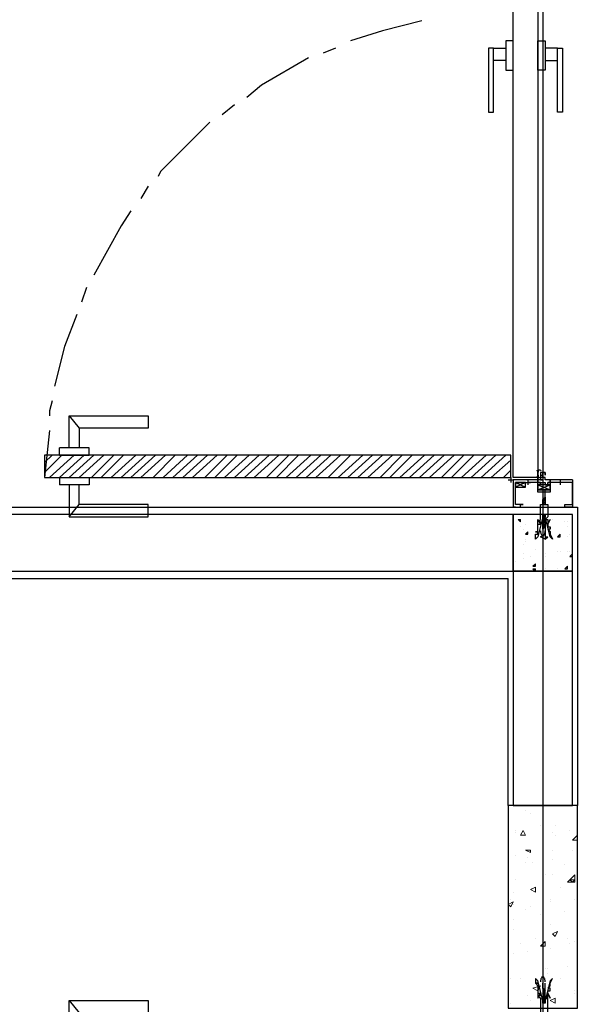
# Model space of a CAD drawing. Header units: millimetres. Extents: x 0 to 420, y 0 to 297.
# Tile 60 of 73: x 266 to 276, y 166 to 183. Entities that reach past the tile are written whole.
import ezdxf

# ---------------------------------------------------------------- set-up
doc = ezdxf.new("R2010")
doc.units = ezdxf.units.MM
doc.layers.add('LINE_000000', color=7, linetype='Continuous')

msp = doc.modelspace()

# ---------------------------------------------------------------- linework, layer by layer
at = {"layer": 'LINE_000000', "lineweight": 25}
for p, q in [((275.082, 246.634), (275.082, 64.304)), ((271.526, 182.372), (271.314, 182.287)), ((269.79, 181.398), (269.579, 181.229)), ((268.309, 180.001), (268.182, 179.79)), ((267.25, 178.266), (267.166, 178.012)), ((266.954, 176.064), (267.123, 175.853)), ((266.615, 175.81), (266.531, 175.006)), ((266.785, 175.387), (266.785, 175.514)), ((266.785, 175.006), (266.785, 174.879)), ((274.532, 175.006), (274.532, 174.921)), ((275.04, 175.091), (275.04, 174.964)), ((274.489, 174.964), (274.574, 174.964)), ((274.616, 174.921), (274.786, 174.837)), ((274.786, 174.921), (274.616, 174.837)), ((274.786, 174.921), (274.87, 174.921)), ((274.786, 174.921), (274.87, 174.921)), ((274.828, 174.964), (274.828, 174.879)), ((274.828, 174.964), (274.828, 174.879)), ((274.828, 174.921), (274.828, 174.921)), ((274.828, 174.921), (274.828, 174.921)), ((274.997, 174.879), (275.209, 174.794)), ((274.997, 174.879), (275.209, 174.794)), ((275.421, 174.921), (275.336, 174.921)), ((275.378, 174.964), (275.378, 174.879)), ((275.378, 174.921), (275.378, 174.921)), ((275.378, 174.921), (275.378, 174.921)), ((275.082, 174.625), (275.124, 174.667)), ((275.124, 174.667), (275.124, 174.625)), ((275.124, 174.667), (275.124, 174.667)), ((275.124, 174.667), (275.124, 174.667)), ((266.954, 174.329), (267.123, 174.54)), ((274.574, 174.498), (274.574, 174.498)), ((274.616, 174.498), (274.616, 174.498)), ((275.082, 174.625), (275.082, 174.625)), ((275.082, 174.583), (275.082, 174.625)), ((275.082, 174.625), (275.082, 174.625)), ((275.082, 174.583), (275.082, 174.583)), ((275.082, 174.54), (275.082, 174.583)), ((275.082, 174.583), (275.082, 174.583)), ((275.082, 174.54), (275.124, 174.54)), ((275.082, 174.54), (275.082, 174.54)), ((275.124, 174.625), (275.124, 174.583)), ((275.124, 174.625), (275.124, 174.625)), ((275.124, 174.583), (275.124, 174.54)), ((275.124, 174.583), (275.124, 174.583)), ((275.124, 174.54), (275.124, 174.54)), ((275.124, 174.54), (275.124, 174.54)), ((275.548, 174.498), (275.548, 174.498)), ((275.59, 174.498), (275.59, 174.498)), ((275.632, 174.498), (275.632, 174.498)), ((275.082, 174.371), (275.082, 174.371)), ((275.082, 174.329), (275.082, 174.371)), ((275.082, 174.371), (275.082, 174.371)), ((275.082, 174.329), (275.082, 174.329)), ((275.082, 174.329), (275.082, 174.329)), ((275.124, 174.371), (275.124, 174.329)), ((275.124, 174.371), (275.124, 174.371)), ((275.124, 174.329), (275.124, 174.329)), ((274.659, 174.286), (274.701, 174.286)), ((274.659, 174.286), (274.701, 174.244)), ((274.701, 174.244), (274.701, 174.286)), ((274.701, 174.159), (274.701, 174.159)), ((274.786, 174.202), (274.786, 174.202)), ((274.997, 174.244), (274.997, 174.244)), ((275.04, 174.159), (275.04, 174.159)), ((275.082, 174.286), (275.082, 174.286)), ((275.082, 174.244), (275.082, 174.286)), ((275.082, 174.202), (275.082, 174.244)), ((275.082, 174.244), (275.082, 174.244)), ((275.082, 174.159), (275.124, 174.202)), ((275.082, 174.202), (275.082, 174.202)), ((275.082, 174.202), (275.082, 174.202)), ((275.082, 174.159), (275.082, 174.159)), ((275.082, 174.117), (275.124, 174.159)), ((275.082, 174.159), (275.082, 174.159)), ((275.082, 174.117), (275.082, 174.159)), ((275.082, 174.159), (275.082, 174.159)), ((275.124, 174.286), (275.124, 174.286)), ((275.124, 174.244), (275.124, 174.202)), ((275.124, 174.244), (275.124, 174.244)), ((275.124, 174.244), (275.124, 174.244)), ((275.124, 174.202), (275.124, 174.202)), ((275.124, 174.202), (275.124, 174.202)), ((275.124, 174.159), (275.124, 174.159)), ((275.124, 174.159), (275.124, 174.032)), ((275.124, 174.159), (275.124, 174.159)), ((275.251, 174.286), (275.251, 174.286)), ((275.463, 174.244), (275.463, 174.244)), ((275.505, 174.244), (275.505, 174.244)), ((275.505, 174.159), (275.505, 174.159)), ((274.743, 174.117), (274.743, 174.117)), ((274.786, 174.032), (274.828, 174.075)), ((274.786, 174.032), (274.828, 174.032)), ((274.828, 174.032), (274.828, 174.075)), ((275.082, 174.117), (275.082, 174.032)), ((275.124, 173.99), (275.167, 173.99)), ((275.124, 173.99), (275.124, 173.948)), ((275.124, 173.948), (275.167, 173.99)), ((275.209, 173.99), (275.209, 173.99)), ((275.336, 173.99), (275.378, 174.032)), ((275.336, 173.99), (275.378, 173.99)), ((275.378, 173.99), (275.378, 174.032)), ((275.505, 173.99), (275.505, 173.99)), ((275.548, 174.032), (275.548, 174.032)), ((274.743, 173.863), (274.743, 173.863)), ((274.786, 173.948), (274.786, 173.948)), ((274.786, 173.905), (274.786, 173.905)), ((275.082, 173.948), (275.082, 173.948)), ((275.124, 173.948), (275.124, 173.948)), ((274.743, 173.694), (274.743, 173.694)), ((274.87, 173.651), (274.87, 173.651)), ((274.955, 173.778), (274.955, 173.778)), ((275.082, 173.651), (275.082, 173.651)), ((275.124, 173.694), (275.124, 173.694)), ((275.124, 173.651), (275.124, 173.651)), ((275.336, 173.736), (275.336, 173.736)), ((275.378, 173.736), (275.378, 173.736)), ((275.505, 173.736), (275.505, 173.736)), ((275.505, 173.736), (275.505, 173.736)), ((275.548, 173.736), (275.548, 173.736)), ((275.548, 173.651), (275.59, 173.694)), ((275.548, 173.651), (275.59, 173.651)), ((275.548, 173.651), (275.548, 173.651)), ((274.616, 173.567), (274.616, 173.567)), ((274.743, 173.609), (274.743, 173.609)), ((274.913, 173.482), (274.955, 173.524)), ((274.913, 173.482), (274.955, 173.482)), ((274.955, 173.482), (274.955, 173.524)), ((275.463, 173.44), (275.505, 173.482)), ((275.505, 173.44), (275.505, 173.482)), ((275.505, 173.482), (275.505, 173.482)), ((274.913, 173.44), (274.955, 173.44)), ((274.913, 173.44), (274.955, 173.397)), ((274.955, 173.397), (274.955, 173.44)), ((275.082, 173.44), (275.082, 173.44)), ((275.124, 173.44), (275.124, 173.44)), ((275.336, 173.44), (275.336, 173.44)), ((275.463, 173.44), (275.505, 173.44)), ((262.382, 173.27), (274.489, 173.27)), ((274.489, 169.376), (274.489, 173.27)), ((275.082, 166.243), (275.082, 166.328)), ((275.082, 166.243), (275.082, 166.243)), ((275.082, 166.243), (275.082, 166.201)), ((275.124, 166.201), (275.124, 166.328)), ((275.082, 166.201), (275.124, 166.201)), ((275.082, 166.201), (275.082, 166.201)), ((275.082, 166.201), (275.082, 166.201)), ((275.082, 166.201), (275.082, 166.201)), ((275.082, 166.201), (275.082, 166.158)), ((275.082, 166.158), (275.082, 166.158)), ((275.082, 166.158), (275.082, 166.158)), ((275.082, 166.158), (275.082, 166.116)), ((275.082, 166.116), (275.082, 166.074)), ((275.082, 166.116), (275.082, 166.116)), ((275.082, 166.116), (275.082, 166.116)), ((275.082, 166.116), (275.082, 166.116)), ((275.082, 166.074), (275.082, 166.074)), ((275.124, 166.201), (275.124, 166.201)), ((275.124, 166.201), (275.124, 166.201)), ((275.124, 166.158), (275.124, 166.201)), ((275.124, 166.158), (275.124, 166.158)), ((275.124, 166.116), (275.124, 166.158)), ((275.124, 166.116), (275.124, 166.116)), ((275.124, 166.074), (275.124, 166.116)), ((275.124, 166.116), (275.124, 166.116)), ((275.124, 166.116), (275.124, 166.116)), ((275.124, 166.074), (275.124, 166.074)), ((275.124, 166.074), (275.124, 166.074)), ((266.954, 166.031), (267.123, 165.82)), ((275.082, 166.031), (275.082, 166.031)), ((275.082, 166.031), (275.082, 165.989)), ((275.082, 165.989), (275.082, 165.989)), ((275.082, 165.989), (275.082, 165.989)), ((275.124, 166.031), (275.124, 166.031)), ((275.124, 165.989), (275.124, 166.031)), ((275.124, 165.989), (275.124, 165.989))]:
    msp.add_line(p, q, dxfattribs=at)
at = {"layer": 'LINE_000000', "lineweight": 0}
for p, q in [((266.827, 175.387), (266.531, 175.091)), ((266.658, 175.387), (266.531, 175.26)), ((267.039, 175.387), (266.615, 175.006)), ((267.208, 175.387), (266.785, 175.006)), ((267.377, 175.387), (266.954, 175.006)), ((267.547, 175.387), (267.123, 175.006)), ((267.716, 175.387), (267.335, 175.006)), ((267.885, 175.387), (267.504, 175.006)), ((268.097, 175.387), (267.674, 175.006)), ((268.266, 175.387), (267.843, 175.006)), ((268.436, 175.387), (268.012, 175.006)), ((268.605, 175.387), (268.182, 175.006)), ((268.774, 175.387), (268.393, 175.006)), ((268.986, 175.387), (268.563, 175.006)), ((269.155, 175.387), (268.732, 175.006)), ((269.325, 175.387), (268.901, 175.006)), ((269.494, 175.387), (269.071, 175.006)), ((269.663, 175.387), (269.282, 175.006)), ((269.833, 175.387), (269.452, 175.006)), ((270.044, 175.387), (269.621, 175.006)), ((270.214, 175.387), (269.79, 175.006)), ((270.383, 175.387), (269.96, 175.006)), ((270.552, 175.387), (270.129, 175.006)), ((270.722, 175.387), (270.341, 175.006)), ((270.891, 175.387), (270.51, 175.006)), ((271.103, 175.387), (270.679, 175.006)), ((271.272, 175.387), (270.849, 175.006)), ((271.441, 175.387), (271.018, 175.006)), ((271.611, 175.387), (271.187, 175.006)), ((271.78, 175.387), (271.399, 175.006)), ((271.992, 175.387), (271.568, 175.006)), ((272.161, 175.387), (271.738, 175.006)), ((272.33, 175.387), (271.907, 175.006)), ((272.5, 175.387), (272.076, 175.006)), ((272.669, 175.387), (272.288, 175.006)), ((272.838, 175.387), (272.457, 175.006)), ((273.05, 175.387), (272.627, 175.006)), ((273.219, 175.387), (272.796, 175.006)), ((273.389, 175.387), (272.965, 175.006)), ((273.558, 175.387), (273.135, 175.006)), ((273.727, 175.387), (273.346, 175.006)), ((273.897, 175.387), (273.516, 175.006)), ((274.108, 175.387), (273.685, 175.006)), ((274.278, 175.387), (273.854, 175.006)), ((274.447, 175.387), (274.024, 175.006)), ((274.532, 175.302), (274.193, 175.006)), ((274.532, 175.133), (274.405, 175.006)), ((275.082, 174.498), (275.082, 174.498)), ((274.659, 169.376), (274.659, 169.376)), ((274.786, 169.291), (274.786, 169.291)), ((274.87, 169.249), (274.87, 169.249)), ((275.632, 169.376), (275.632, 169.376)), ((274.616, 168.952), (274.616, 168.952)), ((274.616, 168.91), (274.616, 168.91)), ((274.701, 168.868), (274.743, 168.952)), ((274.786, 168.868), (274.743, 168.952)), ((275.04, 169.037), (275.04, 169.037)), ((275.251, 168.91), (275.251, 168.91)), ((275.294, 169.037), (275.294, 169.037)), ((275.548, 168.952), (275.548, 168.952)), ((274.701, 168.868), (274.786, 168.868)), ((275.294, 168.868), (275.294, 168.868)), ((275.59, 168.783), (275.675, 168.868)), ((275.59, 168.783), (275.675, 168.783)), ((275.675, 168.783), (275.675, 168.868)), ((274.786, 168.614), (274.87, 168.614)), ((274.786, 168.614), (274.87, 168.571)), ((274.87, 168.571), (274.87, 168.614)), ((275.251, 168.614), (275.251, 168.614)), ((275.59, 168.614), (275.59, 168.614)), ((274.616, 168.529), (274.616, 168.529)), ((274.828, 168.487), (274.828, 168.487)), ((275.251, 168.444), (275.251, 168.444)), ((274.786, 168.402), (274.786, 168.402)), ((274.913, 168.402), (274.913, 168.402)), ((275.463, 168.36), (275.463, 168.36)), ((274.616, 168.106), (274.616, 168.106)), ((275.124, 168.19), (275.124, 168.19)), ((275.251, 168.19), (275.251, 168.19)), ((275.505, 168.063), (275.632, 168.19)), ((275.548, 168.106), (275.632, 168.106)), ((275.548, 168.106), (275.59, 168.063)), ((275.59, 168.063), (275.632, 168.106)), ((274.87, 167.936), (274.955, 167.979)), ((274.87, 167.936), (274.955, 167.894)), ((274.913, 167.936), (274.913, 167.936)), ((274.955, 167.894), (274.955, 167.979)), ((275.378, 167.979), (275.378, 167.979)), ((274.532, 167.767), (274.532, 167.767)), ((274.574, 167.894), (274.574, 167.894)), ((275.209, 167.767), (275.209, 167.767)), ((275.632, 167.767), (275.632, 167.767)), ((274.489, 167.682), (274.574, 167.725)), ((274.489, 167.682), (274.532, 167.64)), ((274.532, 167.64), (274.574, 167.725)), ((274.574, 167.682), (274.574, 167.682)), ((274.786, 167.598), (274.786, 167.598)), ((274.87, 167.64), (274.87, 167.64)), ((275.209, 167.725), (275.209, 167.725)), ((274.574, 167.428), (274.574, 167.428)), ((275.04, 167.513), (275.04, 167.513)), ((275.463, 167.555), (275.463, 167.555)), ((274.574, 167.259), (274.574, 167.259)), ((275.209, 167.344), (275.209, 167.344)), ((274.955, 167.09), (274.955, 167.09)), ((275.251, 167.174), (275.336, 167.217)), ((275.251, 167.174), (275.294, 167.132)), ((275.294, 167.132), (275.336, 167.217)), ((275.505, 167.09), (275.505, 167.09)), ((274.701, 167.005), (274.701, 167.005)), ((275.04, 166.963), (275.124, 167.047)), ((275.04, 166.963), (275.124, 166.963)), ((275.124, 166.963), (275.124, 167.047)), ((275.209, 166.92), (275.209, 166.92)), ((275.548, 167.005), (275.548, 167.005)), ((275.632, 167.047), (275.632, 167.047)), ((274.574, 166.836), (274.574, 166.836)), ((274.828, 166.878), (274.828, 166.878)), ((275.124, 166.582), (275.124, 166.582)), ((275.167, 166.582), (275.167, 166.582)), ((275.505, 166.624), (275.505, 166.624)), ((275.675, 166.624), (275.675, 166.624)), ((275.675, 166.624), (275.675, 166.624)), ((274.532, 166.412), (274.532, 166.412)), ((274.701, 166.412), (274.701, 166.412)), ((275.167, 166.497), (275.167, 166.497)), ((275.378, 166.412), (275.378, 166.412)), ((274.913, 166.243), (275.04, 166.285)), ((274.913, 166.243), (274.997, 166.201)), ((274.997, 166.201), (275.04, 166.285)), ((274.997, 166.243), (274.997, 166.243)), ((275.675, 166.243), (275.675, 166.243)), ((274.828, 166.116), (274.828, 166.116)), ((275.167, 166.158), (275.167, 166.158)), ((275.167, 166.074), (275.167, 166.074)), ((275.209, 166.031), (275.294, 166.074)), ((275.632, 166.201), (275.632, 166.201)), ((275.632, 166.158), (275.632, 166.158)), ((274.532, 165.989), (274.532, 165.989)), ((274.87, 166.031), (274.87, 166.031))]:
    msp.add_line(p, q, dxfattribs=at)
at = {"layer": 'LINE_000000', "lineweight": 13}
msp.add_line((274.532, 174.964), (274.532, 174.964), dxfattribs=at)
at = {"layer": 'LINE_000000', "lineweight": 25}
for points in [[(274.574, 175.006), (274.574, 183.007), (274.997, 183.007), (274.997, 175.006), (274.574, 175.006)], [(274.447, 182.499), (274.447, 181.991), (274.574, 181.991), (274.574, 182.499), (274.447, 182.499)], [(275.124, 182.499), (275.124, 181.991), (274.997, 181.991), (274.997, 182.499), (275.124, 182.499)], [(274.151, 182.372), (274.151, 181.271), (274.235, 181.271), (274.235, 182.372), (274.151, 182.372)], [(274.447, 182.372), (274.447, 182.16), (274.235, 182.16), (274.235, 182.372), (274.447, 182.372)], [(275.124, 182.372), (275.124, 182.16), (275.336, 182.16), (275.336, 182.372), (275.124, 182.372)], [(275.421, 182.372), (275.421, 181.271), (275.336, 181.271), (275.336, 182.372), (275.421, 182.372)], [(274.532, 175.387), (266.531, 175.387), (266.531, 175.006), (274.532, 175.006), (274.532, 175.387)], [(275.082, 174.964), (274.997, 174.964), (274.997, 174.921), (275.04, 174.921), (275.04, 174.879), (275.04, 174.921), (275.124, 174.921), (275.124, 174.879), (275.167, 174.879), (275.167, 174.921), (275.209, 174.921), (275.209, 174.964), (275.124, 174.964), (275.124, 175.006), (275.082, 175.006), (275.082, 175.091), (275.124, 175.091), (275.124, 175.048), (275.124, 175.091), (275.04, 175.091), (275.04, 175.048), (275.082, 175.048), (275.082, 175.091), (275.082, 175.006), (275.04, 175.006), (275.04, 174.964), (275.082, 174.964)], [(275.082, 174.964), (274.997, 174.964), (274.997, 174.921), (275.04, 174.921), (275.04, 174.879), (275.04, 174.921), (275.124, 174.921), (275.124, 174.879), (275.167, 174.879), (275.167, 174.921), (275.209, 174.921), (275.209, 174.964), (275.124, 174.964), (275.124, 175.006), (275.082, 175.006), (275.082, 175.091), (275.124, 175.091), (275.124, 175.048), (275.124, 175.091), (275.04, 175.091), (275.04, 175.048), (275.082, 175.048), (275.082, 175.091), (275.082, 175.006), (275.04, 175.006), (275.04, 174.964), (275.082, 174.964)], [(274.786, 174.921), (274.616, 174.921), (274.616, 174.837), (274.786, 174.837), (274.786, 174.921)], [(275.082, 174.371), (275.082, 174.329), (274.997, 173.99), (274.955, 173.948), (274.955, 174.032), (274.997, 174.032), (274.997, 174.075), (274.955, 174.075), (274.997, 174.075), (274.997, 174.117), (274.997, 174.159), (274.997, 174.202), (275.04, 174.202), (275.04, 174.244), (274.997, 174.244), (275.04, 174.286), (275.04, 174.329), (275.04, 174.54), (275.167, 174.54), (275.167, 174.329), (275.124, 174.286), (275.167, 174.286), (275.167, 174.244), (275.167, 174.202), (275.167, 174.159), (275.209, 174.159), (275.209, 174.117), (275.167, 174.117), (275.209, 174.075), (275.209, 174.032), (275.251, 173.948), (275.209, 173.99), (275.124, 174.329), (275.124, 174.371), (275.082, 174.371)], [(274.574, 173.397), (274.574, 174.371), (262.297, 174.371), (262.297, 173.397), (274.574, 173.397)], [(275.59, 174.371), (274.574, 174.371), (274.574, 173.397), (275.59, 173.397), (275.59, 174.371)], [(275.167, 174.202), (275.209, 174.286), (275.167, 174.202)], [(275.04, 173.99), (275.124, 174.032), (275.124, 173.948), (275.04, 173.99)], [(274.574, 169.376), (275.59, 169.376), (275.59, 173.397), (274.574, 173.397), (274.574, 169.376)], [(274.489, 165.904), (275.675, 165.904), (275.675, 169.376), (274.489, 169.376), (274.489, 165.904)], [(275.124, 166.201), (275.082, 166.243), (275.124, 166.201)], [(275.124, 166.116), (275.082, 166.158), (275.124, 166.116)], [(275.167, 166.158), (275.209, 166.074), (275.167, 166.158)], [(275.124, 165.989), (275.082, 166.031), (275.124, 165.989)]]:
    msp.add_lwpolyline(points, close=True, dxfattribs=at)
for points in [[(273.008, 182.838), (272.33, 182.668), (271.78, 182.499)], [(271.06, 182.203), (270.256, 181.737), (270.002, 181.525)], [(269.367, 181.102), (269.325, 181.06), (268.52, 180.255), (268.478, 180.171)], [(268.012, 179.578), (267.843, 179.324), (267.377, 178.477)], [(267.081, 177.8), (266.869, 177.25), (266.7, 176.572)], [(266.658, 176.318), (266.615, 176.149), (266.615, 176.064)], [(266.954, 175.514), (266.954, 176.064), (268.309, 176.064), (268.309, 175.853), (267.123, 175.853), (267.123, 175.514)], [(266.785, 175.387), (267.293, 175.387), (267.293, 175.514), (266.785, 175.514)], [(266.785, 175.006), (267.293, 175.006), (267.293, 174.879), (266.785, 174.879)], [(275.056, 175.121), (275.047, 175.126), (275.038, 175.13), (275.028, 175.132), (275.019, 175.133), (275.009, 175.132), (274.999, 175.13), (274.99, 175.126), (274.981, 175.121)], [(274.981, 175.018), (274.99, 175.013), (274.999, 175.009), (275.009, 175.007), (275.019, 175.006), (275.028, 175.007), (275.038, 175.009), (275.047, 175.013), (275.056, 175.018)], [(274.984, 175.008), (274.99, 175.023), (274.994, 175.038), (274.996, 175.054), (274.997, 175.069), (274.996, 175.085), (274.994, 175.101), (274.99, 175.116), (274.984, 175.131)], [(275.011, 175.131), (275.005, 175.116), (275.001, 175.101), (274.998, 175.085), (274.997, 175.069), (274.998, 175.054), (275.001, 175.038), (275.005, 175.023), (275.011, 175.008)], [(274.997, 175.006), (274.997, 174.964), (274.997, 175.091)], [(266.954, 174.879), (266.954, 174.329), (268.309, 174.329), (268.309, 174.54), (267.123, 174.54), (267.123, 174.879)], [(275.59, 174.964), (275.209, 174.964), (275.209, 174.921), (275.167, 174.921), (275.209, 174.921), (275.209, 174.794), (275.082, 174.794), (274.997, 174.794), (274.997, 174.921), (275.04, 174.921), (274.997, 174.921), (274.997, 174.964), (274.574, 174.964), (274.574, 174.498), (274.701, 174.498), (274.701, 174.54), (274.743, 174.54), (274.701, 174.54), (274.616, 174.54), (274.616, 174.921), (274.786, 174.921)], [(275.336, 174.921), (275.209, 174.921), (275.209, 174.752), (274.997, 174.752), (274.997, 174.921), (274.828, 174.921)], [(274.997, 174.794), (275.209, 174.794), (275.209, 174.879), (274.997, 174.879), (274.997, 174.794), (275.209, 174.879)], [(274.997, 174.794), (275.209, 174.794), (275.209, 174.879), (274.997, 174.879), (274.997, 174.794), (275.209, 174.879)], [(275.59, 174.964), (275.59, 174.498), (275.463, 174.498), (275.463, 174.54), (275.505, 174.54), (275.59, 174.54), (275.59, 174.921), (275.378, 174.921)], [(275.124, 174.667), (275.124, 174.794), (275.082, 174.794), (275.04, 174.794), (275.082, 174.794), (275.082, 174.625)], [(275.124, 174.583), (275.082, 174.583), (275.124, 174.625), (275.082, 174.625), (275.124, 174.667)], [(262.382, 174.498), (275.675, 174.498), (275.675, 169.376)], [(274.616, 174.498), (274.574, 174.498), (274.616, 174.498), (274.574, 174.498), (274.616, 174.498), (274.574, 174.498)], [(275.082, 174.583), (275.124, 174.583), (275.082, 174.54)], [(275.082, 174.371), (275.124, 174.371), (275.082, 174.329), (275.124, 174.329)], [(275.124, 174.286), (275.124, 174.329), (275.082, 174.286), (275.124, 174.329)], [(275.124, 174.244), (275.124, 174.286), (275.082, 174.286), (275.082, 174.329)], [(274.997, 174.202), (274.997, 174.286), (275.04, 174.202)], [(275.124, 174.244), (275.082, 174.244), (275.124, 174.286)], [(275.082, 174.244), (275.124, 174.244), (275.082, 174.202), (275.124, 174.202), (275.082, 174.159), (275.082, 174.202)], [(275.124, 174.202), (275.124, 174.159), (275.082, 174.159)], [(275.04, 174.09), (275.041, 174.078), (275.043, 174.066), (275.046, 174.054), (275.049, 174.043), (275.054, 174.032), (275.06, 174.022), (275.066, 174.011), (275.073, 174.002)], [(275.091, 174.002), (275.098, 174.011), (275.104, 174.022), (275.11, 174.032), (275.115, 174.043), (275.118, 174.054), (275.121, 174.066), (275.123, 174.078), (275.124, 174.09)], [(275.167, 165.82), (275.167, 166.031), (275.167, 166.074), (275.124, 166.074), (275.167, 166.074), (275.167, 166.116), (275.167, 166.158), (275.167, 166.201), (275.209, 166.201), (275.209, 166.243), (275.167, 166.243), (275.209, 166.285), (275.209, 166.328), (275.251, 166.412), (275.209, 166.37), (275.124, 166.031), (275.124, 165.989), (275.082, 165.989), (275.082, 165.989), (275.082, 166.031), (274.997, 166.37), (274.955, 166.412), (274.955, 166.328), (274.997, 166.328), (274.955, 166.328), (274.997, 166.285), (274.997, 166.243), (274.997, 166.201), (274.997, 166.158), (275.04, 166.158), (275.04, 166.116), (274.997, 166.116), (275.04, 166.074), (275.04, 166.031), (275.04, 165.82)], [(275.073, 166.443), (275.066, 166.433), (275.06, 166.423), (275.054, 166.413), (275.049, 166.402), (275.046, 166.39), (275.043, 166.379), (275.041, 166.367), (275.04, 166.355)], [(275.124, 166.355), (275.123, 166.367), (275.121, 166.379), (275.118, 166.39), (275.115, 166.402), (275.11, 166.413), (275.104, 166.423), (275.098, 166.433), (275.091, 166.443)], [(274.997, 166.158), (274.997, 166.074), (275.04, 166.158)], [(275.082, 166.158), (275.124, 166.158), (275.082, 166.201)], [(275.124, 166.116), (275.082, 166.116), (275.124, 166.074)], [(275.124, 166.074), (275.082, 166.074), (275.124, 166.031)], [(275.124, 166.074), (275.082, 166.074), (275.082, 166.031)], [(275.082, 166.031), (275.124, 166.031), (275.124, 166.074)], [(266.954, 165.481), (266.954, 166.031), (268.309, 166.031), (268.309, 165.82), (267.123, 165.82), (267.123, 165.481)]]:
    msp.add_lwpolyline(points, dxfattribs=at)
at = {"layer": 'LINE_000000', "lineweight": 13}
for points in [[(274.532, 175.006), (274.532, 175.387), (274.532, 175.006)], [(274.574, 174.964), (274.955, 174.964), (274.574, 174.964)]]:
    msp.add_lwpolyline(points, close=True, dxfattribs=at)
at = {"layer": 'LINE_000000', "lineweight": 0}
for points in [[(275.632, 168.19), (275.632, 168.063), (275.505, 168.063)], [(275.209, 166.031), (275.294, 165.989), (275.294, 166.074)]]:
    msp.add_lwpolyline(points, dxfattribs=at)

doc.saveas('drawing.dxf')
